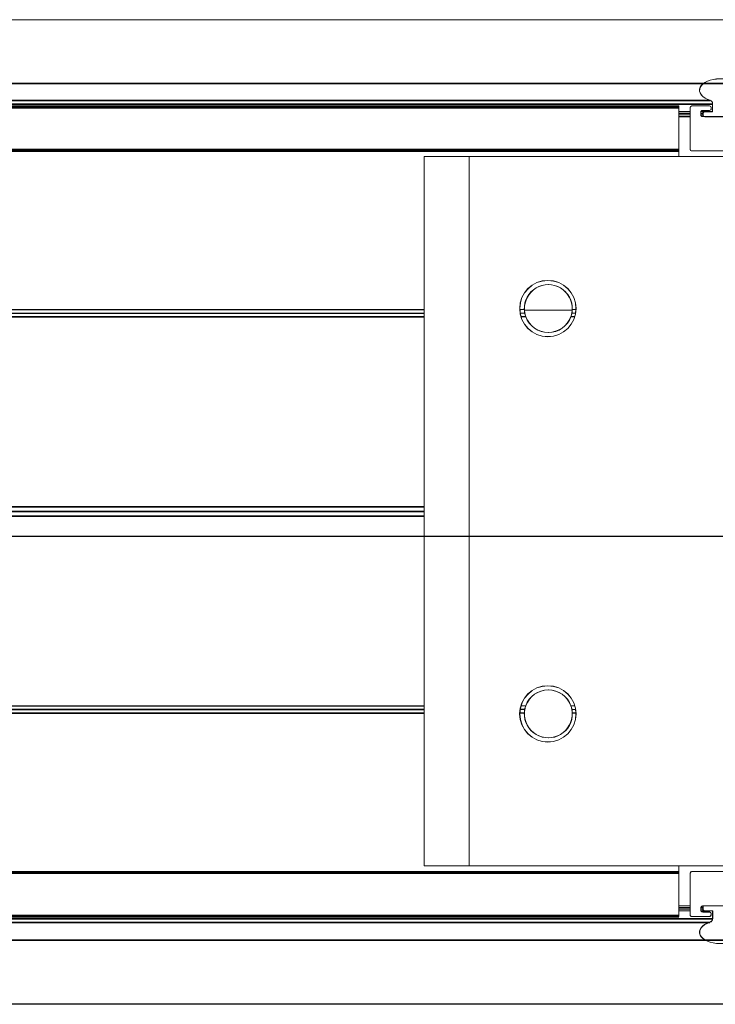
# Model space of a CAD drawing. Header units: feet. Extents: x 0 to 152508, y 0 to 59424.
# Tile 96 of 105: x 152336.714 to 152337.036, y 59421.663 to 59422.118. Entities that reach past the tile are written whole.
import ezdxf

# ---------------------------------------------------------------- set-up
doc = ezdxf.new("R2010")
doc.units = ezdxf.units.FT
doc.header["$LTSCALE"] = 0.05
doc.header["$MEASUREMENT"] = 0
doc.layers.add('Bridge plan$0$BR_P_Rail_Object', color=251, linetype='Continuous', lineweight=30)
doc.layers.add('Bridge plan$0$SC_Scratch7', color=252, linetype='Continuous', lineweight=0)

# ---------------------------------------------------------------- blocks, each defined once
blk = doc.blocks.new('Bridge plan$0$HIGH ST SCREENWALL_13 PANEL PLAN_2')
at = {"layer": 'Bridge plan$0$SC_Scratch7', "lineweight": 0}
for p, q in [((-52.39311356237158, 0.2311106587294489), (-48.40353820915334, 0.2309812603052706)), ((-50.33226033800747, 0.2231897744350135), (-48.56105688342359, 0.2231323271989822)), ((-48.57541323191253, 0.219666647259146), (-50.33238148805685, 0.2197236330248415)), ((-48.57541320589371, 0.2204868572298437), (-50.33235281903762, 0.2205438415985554)), ((-50.33232088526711, 0.2214574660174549), (-48.55978820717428, 0.2213999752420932)), ((-48.57541385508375, 0.2004737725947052), (-48.57541323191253, 0.219666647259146)), ((-48.57541323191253, 0.219666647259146), (-48.57541320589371, 0.2204868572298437)), ((-48.5702055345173, 0.2004867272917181), (-48.57020491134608, 0.2196664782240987)), ((-48.56938467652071, 0.2204866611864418), (-48.56123344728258, 0.2204863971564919)), ((-48.56041326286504, 0.2196661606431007), (-48.56041327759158, 0.2192232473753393)), ((-48.55978820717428, 0.2213999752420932), (-48.55978832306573, 0.2178196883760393)), ((-48.57541336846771, 0.2154868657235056), (-48.57020504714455, 0.215486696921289)), ((-48.57541331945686, 0.2169868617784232), (-48.57020499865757, 0.2169866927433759)), ((-48.5754132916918, 0.2178201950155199), (-48.57020497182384, 0.2178200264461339)), ((-48.56520498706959, 0.2175829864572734), (-48.5652050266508, 0.2163484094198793)), ((-48.56520500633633, 0.2169865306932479), (-48.56424667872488, 0.216986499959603)), ((-48.56520453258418, 0.2163198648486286), (-48.56424669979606, 0.216319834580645)), ((-48.56517002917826, 0.2178198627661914), (-48.56424665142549, 0.217819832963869)), ((-48.56438484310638, 0.215528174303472), (-48.54852529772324, 0.2155276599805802)), ((-48.56123351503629, 0.2184030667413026), (-48.56438474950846, 0.2184031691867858)), ((-48.56424669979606, 0.216319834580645), (-48.56424672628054, 0.2155281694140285)), ((-48.56424667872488, 0.216986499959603), (-48.56424669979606, 0.216319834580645)), ((-48.56424665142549, 0.217819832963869), (-48.56424667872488, 0.216986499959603)), ((-48.56424665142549, 0.217819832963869), (-48.56322642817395, 0.2178197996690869)), ((-48.5634133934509, 0.2154864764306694), (-48.54949675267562, 0.2154860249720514)), ((-48.55978832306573, 0.2178196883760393), (-48.56322642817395, 0.2178197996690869)), ((-48.57541385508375, 0.2004737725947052), (-50.33305234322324, 0.2005307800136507)), ((-48.57541388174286, 0.1996535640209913), (-48.57541385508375, 0.2004737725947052)), ((-48.57541388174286, 0.1996535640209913), (-50.33308101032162, 0.1997105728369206)), ((-48.69333039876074, 0.1970532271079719), (-48.69334104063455, -0.1310711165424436)), ((-48.67249710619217, 0.1970525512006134), (-48.69333039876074, 0.1970532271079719)), ((-48.67249710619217, 0.1970525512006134), (-48.67250774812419, -0.1310717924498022)), ((-48.5161243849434, 0.1970474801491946), (-48.67249710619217, 0.1970525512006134)), ((-48.57541396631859, 0.1970494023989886), (-48.57541388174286, 0.1996535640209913)), ((-48.44602601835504, 0.1996493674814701), (-48.5693722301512, 0.1996533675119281)), ((-48.69333280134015, 0.1229908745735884), (-49.05739541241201, 0.1230026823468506)), ((-48.69333269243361, 0.126324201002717), (-49.05733893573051, 0.1263360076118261)), ((-48.69333274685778, 0.1246575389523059), (-49.05718724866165, 0.1246693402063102)), ((-48.64690828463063, 0.1263226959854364), (-48.64905527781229, 0.1263227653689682)), ((-48.64671861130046, 0.1246560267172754), (-48.64889425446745, 0.1246560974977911)), ((-48.64626255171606, 0.1229893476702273), (-48.64851036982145, 0.1229894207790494)), ((-48.64688475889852, 0.1259060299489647), (-48.62478088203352, 0.1259053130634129)), ((-48.62357212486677, 0.122988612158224), (-48.62540327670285, 0.1229886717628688)), ((-48.62318813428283, 0.1246552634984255), (-48.6249471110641, 0.1246553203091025)), ((-48.6230270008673, 0.1263219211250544), (-48.6247573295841, 0.1263219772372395)), ((-48.6933356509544, 0.03511564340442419), (-49.7241488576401, 0.03514907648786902)), ((-48.69333572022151, 0.03299105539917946), (-49.72385448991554, 0.0330244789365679)), ((-48.69333578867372, 0.03086646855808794), (-49.72414899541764, 0.03089990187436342)), ((-48.69333863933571, -0.0570087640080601), (-49.05740125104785, -0.05699695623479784)), ((-48.69333869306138, -0.058675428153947), (-49.05719319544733, -0.05866362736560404)), ((-48.6467245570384, -0.05867694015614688), (-48.64890020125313, -0.05867686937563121)), ((-48.64626839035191, -0.05701029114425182), (-48.64851620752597, -0.05701021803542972)), ((-48.62357796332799, -0.05701102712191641), (-48.6254091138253, -0.05701096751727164)), ((-48.69333874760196, -0.06034209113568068), (-49.05734499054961, -0.06033028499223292)), ((-48.64691433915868, -0.06034359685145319), (-48.64906133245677, -0.06034352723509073)), ((-48.62303305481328, -0.06034437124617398), (-48.62476338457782, -0.06034431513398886)), ((-48.67250774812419, -0.1310717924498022), (-48.69334104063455, -0.1310711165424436)), ((-48.5161350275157, -0.1310768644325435), (-48.67250774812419, -0.1310717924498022)), ((-48.57542469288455, -0.1336791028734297), (-48.57542460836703, -0.1310749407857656)), ((-48.57542469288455, -0.1336791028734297), (-50.33309182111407, -0.1336220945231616)), ((-48.57542471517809, -0.1343671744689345), (-50.33306781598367, -0.1343101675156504)), ((-48.57542534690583, -0.1538243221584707), (-48.57542471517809, -0.1343671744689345)), ((-48.57542471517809, -0.1343671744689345), (-48.57542469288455, -0.1336791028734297)), ((-48.57021702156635, -0.1536923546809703), (-48.57021639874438, -0.1344994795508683)), ((-48.56939616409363, -0.1336792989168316), (-48.44603683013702, -0.1336832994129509)), ((-48.57542520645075, -0.1495124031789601), (-48.57021688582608, -0.1495125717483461)), ((-48.54853713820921, -0.1495549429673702), (-48.56439668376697, -0.1495544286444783)), ((-48.56425856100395, -0.1495544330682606), (-48.56425858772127, -0.1503460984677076)), ((-48.54950859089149, -0.1495132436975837), (-48.56342522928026, -0.1495127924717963)), ((-48.57542534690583, -0.1538243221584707), (-50.33238898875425, -0.1537673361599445)), ((-48.57542536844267, -0.1545123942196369), (-50.33236498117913, -0.1544554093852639)), ((-48.57542536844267, -0.1545123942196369), (-48.57542534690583, -0.1538243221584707)), ((-48.57542528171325, -0.151845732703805), (-48.57021696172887, -0.1518459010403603)), ((-48.57542525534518, -0.1510124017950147), (-48.57021693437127, -0.1510125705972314)), ((-48.5754252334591, -0.1503457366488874), (-48.57021691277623, -0.1503459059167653)), ((-48.56124561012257, -0.1545128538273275), (-48.56939683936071, -0.1545125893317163)), ((-48.56521692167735, -0.1503746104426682), (-48.56521696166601, -0.151609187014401)), ((-48.56521694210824, -0.1510127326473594), (-48.56425860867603, -0.1510127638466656)), ((-48.56521642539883, -0.1503460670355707), (-48.56425858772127, -0.1503460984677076)), ((-48.5651820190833, -0.1518460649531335), (-48.5642586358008, -0.1518460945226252)), ((-48.56439677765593, -0.1524294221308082), (-48.56124554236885, -0.1524295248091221)), ((-48.56425860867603, -0.1510127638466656), (-48.5642586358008, -0.1518460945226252)), ((-48.5642586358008, -0.1518460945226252), (-48.56342530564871, -0.1518461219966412)), ((-48.56425858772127, -0.1503460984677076), (-48.5642586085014, -0.1510127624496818)), ((-48.56342530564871, -0.1518461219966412), (-48.55980031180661, -0.1518462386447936)), ((-48.56042535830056, -0.1532497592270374), (-48.56042537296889, -0.1536926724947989)), ((-48.55980031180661, -0.1518462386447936), (-48.55980042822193, -0.1554265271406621)), ((-50.33233310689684, -0.1553690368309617), (-48.55980042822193, -0.1554265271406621)), ((-50.33227267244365, -0.1571013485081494), (-48.56106921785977, -0.1571587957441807)), ((-52.39312641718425, -0.1652218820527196), (-48.40355106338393, -0.165351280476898)), ((-52.39312737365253, -0.1947218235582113), (-48.40355201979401, -0.194851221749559))]:
    blk.add_line(p, q, dxfattribs=at)
for centre in [(-48.63604112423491, 0.1267390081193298), (-48.63604720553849, -0.06076061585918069)]:
    blk.add_circle(centre, 0.01302080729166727, dxfattribs=at)
for centre, radius, start, end in [((-48.56938470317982, 0.2196664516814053), 0.0008202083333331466, 89.99814166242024, 179.9981416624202), ((-48.56123348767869, 0.219223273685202), 0.0008202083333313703, 269.9981416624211, 359.9981416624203), ((-48.56123347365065, 0.2196661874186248), 0.0008202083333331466, 359.9981416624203, 89.99814166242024), ((-48.56160521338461, 0.221400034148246), 0.001817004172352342, 359.9981400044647, 72.43568222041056), ((-48.56438481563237, 0.2163483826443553), 0.0008202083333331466, 179.9981416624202, 269.9981416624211), ((-48.56438477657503, 0.2175829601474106), 0.0008202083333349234, 89.9981416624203, 179.9981416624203), ((-48.56341336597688, 0.2163198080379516), 0.0008333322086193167, 179.9982015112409, 269.9981416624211), ((-48.56322646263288, 0.2167786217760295), 0.001041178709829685, 89.9981416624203, 168.4830518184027), ((-48.56937220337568, 0.2004867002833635), 0.0008333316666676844, 179.9981416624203, 269.9981416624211), ((-48.63583279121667, 0.1267390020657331), 0.01108331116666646, 357.8436572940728, 182.1526260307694), ((-48.63583279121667, 0.1267390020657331), 0.01108331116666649, 182.1526260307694, 190.8324766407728), ((-48.63583279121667, 0.1267390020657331), 0.01108331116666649, 190.8324766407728, 199.7742688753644), ((-48.63583279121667, 0.1267390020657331), 0.01108331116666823, 199.7742688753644, 340.222014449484), ((-48.63583279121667, 0.1267390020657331), 0.01108331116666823, 340.222014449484, 349.1638066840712), ((-48.63583279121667, 0.1267390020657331), 0.01108331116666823, 349.1638066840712, 357.8436572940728), ((-48.63583887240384, -0.06076062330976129), 0.01108331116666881, 19.77426887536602, 160.2220144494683), ((-48.63583887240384, -0.06076062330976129), 0.01108331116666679, 169.1638066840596, 177.8436572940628), ((-48.63583887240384, -0.06076062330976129), 0.01108331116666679, 160.2220144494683, 169.1638066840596), ((-48.63583887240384, -0.06076062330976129), 0.01108331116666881, 10.83247664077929, 19.77426887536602), ((-48.63583887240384, -0.06076062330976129), 0.01108331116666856, 2.152626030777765, 10.83247664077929), ((-48.63583887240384, -0.06076062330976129), 0.01108331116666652, 177.8436572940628, 2.152626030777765), ((-48.5693961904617, -0.1344995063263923), 0.0008202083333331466, 89.99814166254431, 179.9981416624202), ((-48.56439671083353, -0.1503746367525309), 0.0008202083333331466, 89.99814166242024, 179.9981416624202), ((-48.56342525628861, -0.1503461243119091), 0.000833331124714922, 89.9981416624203, 179.9981802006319), ((-48.56939681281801, -0.1536923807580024), 0.0008202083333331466, 179.9981416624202, 269.9981416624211), ((-48.56439675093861, -0.1516092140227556), 0.0008202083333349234, 179.9981416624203, 269.9981416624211), ((-48.56342527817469, -0.1510127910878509), 0.0008333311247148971, 179.9981056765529, 269.9981416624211), ((-48.56124558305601, -0.1536926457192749), 0.0008202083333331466, 269.9981416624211, 359.9981416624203), ((-48.56124556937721, -0.1532497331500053), 0.0008202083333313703, 359.9981416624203, 89.99814166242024), ((-48.56161743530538, -0.1554264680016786), 0.001817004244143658, 287.5606013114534, 359.9981416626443)]:
    blk.add_arc(centre, radius, start, end, dxfattribs=at)
for centre, major_axis, ratio, end_param in [((-48.55645467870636, 0.227720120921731), (0.009374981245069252, -3.040691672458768e-07), 0.5617178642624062, 10.48246647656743), ((-48.55646731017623, -0.1617468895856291), (-0.009374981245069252, 3.040691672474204e-07), 0.5617178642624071, 10.4824664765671)]:
    blk.add_ellipse(centre, major_axis=major_axis, ratio=ratio, start_param=5.225496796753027, end_param=end_param, dxfattribs=at)
blk = doc.blocks.new('Bridge plan$0$HIGH ST SCREENWALL_2 PANEL PLAN')
at = {"layer": 'Bridge plan$0$SC_Scratch7', "lineweight": 0}
for p, q in [((-4.330737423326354, 0.2594414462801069), (-0.341162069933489, 0.2593120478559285)), ((-4.330738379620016, 0.2299415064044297), (-0.3411630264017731, 0.2298121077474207)), ((-0.5130380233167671, 0.2193177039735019), (-2.26997763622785, 0.2193746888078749)), ((-0.5130380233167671, 0.2193177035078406), (-2.269977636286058, 0.2193746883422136)), ((-2.26994570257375, 0.2202883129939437), (-0.4974130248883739, 0.2202308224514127)), ((-2.26994570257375, 0.2202883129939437), (-0.4974130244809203, 0.220230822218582)), ((-2.269885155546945, 0.2220206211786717), (-0.4986817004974, 0.2219631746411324)), ((-2.269885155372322, 0.2220206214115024), (-0.4986817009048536, 0.221963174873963)), ((-0.5130269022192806, 0.2187456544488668), (-0.513026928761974, 0.2195658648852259)), ((-0.5130262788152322, 0.1995527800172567), (-0.5130269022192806, 0.2187456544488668)), ((-0.5078179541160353, 0.1995660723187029), (-0.5078185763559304, 0.2187458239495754)), ((-0.50699839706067, 0.2195660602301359), (-0.4988471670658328, 0.2195663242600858)), ((-0.4980269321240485, 0.218746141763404), (-0.4980269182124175, 0.2183032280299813)), ((-0.4974018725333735, 0.2168997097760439), (-0.4974019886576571, 0.2204799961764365)), ((-0.5130380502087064, 0.2184974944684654), (-2.270006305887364, 0.2185544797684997)), ((-0.5130380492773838, 0.2184974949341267), (-2.270006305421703, 0.2185544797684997)), ((-0.507818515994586, 0.2168993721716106), (-0.5130268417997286, 0.216899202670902)), ((-0.507818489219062, 0.2160660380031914), (-0.5130268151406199, 0.2160658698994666)), ((-0.5078184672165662, 0.2153993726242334), (-0.5130267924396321, 0.2153992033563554)), ((-0.5078184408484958, 0.2145660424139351), (-0.513026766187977, 0.2145658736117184)), ((-0.5028185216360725, 0.2166626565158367), (-0.5028184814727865, 0.2154280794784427)), ((-0.5018601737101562, 0.2160662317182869), (-0.5028185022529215, 0.2160662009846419)), ((-0.5018601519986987, 0.2153995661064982), (-0.5028179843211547, 0.215399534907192)), ((-0.5018602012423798, 0.2168995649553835), (-0.5027835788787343, 0.2168995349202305)), ((-0.4988470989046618, 0.2174829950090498), (-0.501998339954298, 0.2174828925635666)), ((-0.5019982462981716, 0.2146078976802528), (-0.4861386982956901, 0.2146084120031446)), ((-0.5008399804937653, 0.2168995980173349), (-0.5018602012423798, 0.2168995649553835)), ((-0.5018601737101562, 0.2160662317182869), (-0.5018602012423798, 0.2168995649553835)), ((-0.5018601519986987, 0.2153995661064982), (-0.5018601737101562, 0.2160662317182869)), ((-0.5018601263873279, 0.214607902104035), (-0.5018601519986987, 0.2153995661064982)), ((-0.4871101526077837, 0.2145667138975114), (-0.5010267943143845, 0.214566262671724)), ((-0.5008399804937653, 0.2168995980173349), (-0.4974018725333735, 0.2168997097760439)), ((-0.5130386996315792, 0.1984844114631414), (-2.270705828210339, 0.1985414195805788)), ((-0.5130386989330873, 0.1984844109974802), (-2.270705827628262, 0.1985414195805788)), ((-0.5130386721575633, 0.1993046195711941), (-2.270677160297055, 0.1993616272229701)), ((-0.5130386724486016, 0.1993046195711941), (-2.270677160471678, 0.1993616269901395)), ((-0.6101093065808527, 0.196125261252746), (-0.6309425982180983, 0.1961245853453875)), ((-0.6309319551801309, -0.1319997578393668), (-0.6309425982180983, 0.1961245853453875)), ((-0.4537365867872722, 0.1961303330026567), (-0.6101093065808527, 0.196125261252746)), ((-0.6100986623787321, -0.1319990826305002), (-0.6101093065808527, 0.196125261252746)), ((-0.5130262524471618, 0.1987325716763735), (-0.5130262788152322, 0.1995527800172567)), ((-0.5130261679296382, 0.1961284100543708), (-0.5130262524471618, 0.1987325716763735)), ((-0.3836383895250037, 0.198736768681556), (-0.5069845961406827, 0.1987327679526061)), ((-0.6309575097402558, 0.1251550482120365), (-0.9949637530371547, 0.1251668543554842)), ((-0.9949465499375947, 0.1253837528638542), (-0.6309403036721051, 0.1253955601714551)), ((-0.9949212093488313, 0.1253837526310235), (-0.6309149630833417, 0.1253955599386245)), ((-0.6309575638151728, 0.1234883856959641), (-0.9948120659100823, 0.123500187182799)), ((-0.9947947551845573, 0.1237170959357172), (-0.6309402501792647, 0.1237288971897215)), ((-0.9947694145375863, 0.1237170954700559), (-0.6309149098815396, 0.1237288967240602)), ((-0.5866628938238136, 0.1253969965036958), (-0.5845158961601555, 0.1253970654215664)), ((-0.5865017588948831, 0.1237303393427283), (-0.5843261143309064, 0.1237304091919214)), ((-0.5625546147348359, 0.1237311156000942), (-0.5607956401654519, 0.1237311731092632)), ((-0.5623649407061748, 0.1253977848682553), (-0.5606346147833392, 0.1253978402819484)), ((-0.6309576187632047, 0.1218217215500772), (-0.9950202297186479, 0.1218335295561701)), ((-0.9950028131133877, 0.1220504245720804), (-0.6309401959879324, 0.1220622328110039)), ((-0.9949774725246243, 0.1220504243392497), (-0.630914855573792, 0.122062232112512)), ((-0.5861177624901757, 0.1220636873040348), (-0.583869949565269, 0.122063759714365)), ((-0.5630106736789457, 0.1220644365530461), (-0.5611795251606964, 0.1220644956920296)), ((-0.630960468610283, 0.03394649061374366), (-1.66177367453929, 0.03397992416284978)), ((-0.6309604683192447, 0.03394648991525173), (-1.661773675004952, 0.03397992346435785)), ((-0.630960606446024, 0.02969731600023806), (-1.6617738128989, 0.02973074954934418)), ((-0.6309606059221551, 0.0296973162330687), (-1.661773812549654, 0.02973074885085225)), ((-0.6309605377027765, 0.03182190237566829), (-1.66147930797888, 0.03185532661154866)), ((-0.6309605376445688, 0.031821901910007), (-1.661479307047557, 0.03185532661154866)), ((-0.6309634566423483, -0.05817791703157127), (-0.9950260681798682, -0.05816610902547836)), ((-0.9949969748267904, -0.0579492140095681), (-0.6309343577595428, -0.05793740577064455)), ((-0.9949716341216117, -0.05794921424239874), (-0.6309090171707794, -0.05793740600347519)), ((-0.5861119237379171, -0.05793595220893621), (-0.5838641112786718, -0.05793587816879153)), ((-0.5630048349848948, -0.05793520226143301), (-0.5611736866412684, -0.05793514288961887)), ((-0.6309635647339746, -0.06151124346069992), (-0.9949698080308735, -0.06149943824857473)), ((-0.9949404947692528, -0.06128253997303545), (-0.6309342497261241, -0.06127073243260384)), ((-0.9949151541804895, -0.06128254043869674), (-0.6309089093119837, -0.06127073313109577)), ((-0.6309635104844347, -0.05984458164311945), (-0.9948180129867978, -0.05983277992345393)), ((-0.9947888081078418, -0.05961587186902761), (-0.6309343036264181, -0.05960406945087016)), ((-0.9947634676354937, -0.05961587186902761), (-0.6309089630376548, -0.0596040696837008)), ((-0.5866568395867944, -0.06126929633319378), (-0.5845098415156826, -0.06126922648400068)), ((-0.5864958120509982, -0.05960262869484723), (-0.5843201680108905, -0.05960255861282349)), ((-0.5625486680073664, -0.05960185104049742), (-0.5607896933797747, -0.05960179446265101)), ((-0.5623588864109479, -0.06126850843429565), (-0.5606285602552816, -0.06126845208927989)), ((-0.6100986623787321, -0.1319990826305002), (-0.6309319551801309, -0.1319997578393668)), ((-0.4537259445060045, -0.1319940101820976), (-0.6100986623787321, -0.1319990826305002)), ((-0.5130154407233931, -0.1346000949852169), (-0.5130155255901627, -0.1319959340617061)), ((-0.5130495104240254, -0.1348482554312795), (-2.270716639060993, -0.1347912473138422)), ((-0.5130495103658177, -0.1348482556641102), (-2.270716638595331, -0.1347912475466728)), ((-0.5130495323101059, -0.1355363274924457), (-2.270692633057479, -0.1354793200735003)), ((-0.5130495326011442, -0.1355363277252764), (-2.270692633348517, -0.1354793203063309)), ((-0.513015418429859, -0.1352881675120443), (-0.5130154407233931, -0.1346000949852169)), ((-0.513014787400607, -0.1547453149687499), (-0.513015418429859, -0.1352881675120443)), ((-0.5078064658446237, -0.1546130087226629), (-0.5078070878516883, -0.1354201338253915)), ((-0.5069869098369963, -0.1345998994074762), (-0.383627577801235, -0.1345958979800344)), ((-0.5078066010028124, -0.1504332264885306), (-0.5130149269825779, -0.1504333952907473)), ((-0.5078065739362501, -0.1512665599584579), (-0.5130148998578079, -0.1512667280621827)), ((-0.5078065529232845, -0.1519332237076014), (-0.5130148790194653, -0.1519333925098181)), ((-0.5078065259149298, -0.1527665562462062), (-0.5130148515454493, -0.1527667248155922)), ((-0.5130147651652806, -0.1554333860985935), (-0.513014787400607, -0.1547453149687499)), ((-0.5028065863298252, -0.1512949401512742), (-0.5028065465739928, -0.1525295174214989)), ((-0.501848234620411, -0.1519330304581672), (-0.5028065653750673, -0.1519330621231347)), ((-0.5018482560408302, -0.1512663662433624), (-0.5028060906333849, -0.1512663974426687)), ((-0.5018482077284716, -0.1527663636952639), (-0.5027715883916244, -0.1527663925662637)), ((-0.4861268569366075, -0.1504741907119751), (-0.5019864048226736, -0.1504747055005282)), ((-0.5019863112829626, -0.1533496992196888), (-0.4988350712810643, -0.1533495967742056)), ((-0.5018482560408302, -0.1512663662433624), (-0.5018482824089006, -0.150474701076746)), ((-0.501848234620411, -0.1519330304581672), (-0.5018482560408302, -0.1512663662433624)), ((-0.5018482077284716, -0.1527663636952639), (-0.501848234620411, -0.1519330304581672)), ((-0.5010148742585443, -0.1527663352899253), (-0.5018482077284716, -0.1527663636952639)), ((-0.5010149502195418, -0.1504330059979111), (-0.4870983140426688, -0.1504325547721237)), ((-0.4973898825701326, -0.1527662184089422), (-0.5010148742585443, -0.1527663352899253)), ((-0.4980148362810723, -0.1541697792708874), (-0.4980148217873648, -0.1546126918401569)), ((-0.4973897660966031, -0.1563465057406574), (-0.4973898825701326, -0.1527662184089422)), ((-0.5130501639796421, -0.1549934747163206), (-2.270013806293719, -0.1549364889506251)), ((-0.5130501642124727, -0.1549934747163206), (-2.270013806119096, -0.1549364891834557)), ((-0.5130501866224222, -0.1556815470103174), (-2.269989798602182, -0.1556245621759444)), ((-0.5130501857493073, -0.1556815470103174), (-2.269989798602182, -0.1556245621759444)), ((-2.269957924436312, -0.1565381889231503), (-0.4974252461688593, -0.1565956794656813)), ((-2.269957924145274, -0.1565381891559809), (-0.4974252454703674, -0.1565956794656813)), ((-2.269897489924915, -0.1582705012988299), (-0.4986940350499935, -0.1583279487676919)), ((-2.269897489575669, -0.1582705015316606), (-0.4986940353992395, -0.1583279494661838)), ((-0.498835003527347, -0.1554329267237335), (-0.5069862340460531, -0.1554331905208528)), ((-4.330751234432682, -0.1663910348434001), (-0.3411758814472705, -0.1665204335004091)), ((-4.330752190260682, -0.1958909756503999), (-0.3411768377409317, -0.1960203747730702))]:
    blk.add_line(p, q, dxfattribs=at)
for centre in [(-0.5736487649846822, 0.1258140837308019), (-0.573642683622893, -0.0616855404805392)]:
    blk.add_circle(centre, 0.01302080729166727, dxfattribs=at)
at = {"layer": 'Bridge plan$0$SC_Scratch7', "lineweight": 0, "extrusion": (0, 0, -1)}
for centre, radius, start, end in [((0.5069983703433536, 0.2187458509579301), 0.0008202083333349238, 359.9981415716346, 89.99814157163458), ((0.4988471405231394, 0.2187461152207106), 0.0008202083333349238, 89.99814157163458, 179.9981415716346), ((0.4992189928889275, 0.2204799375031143), 0.001817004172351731, 107.5606010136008, 179.9981432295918), ((0.5019983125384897, 0.2166626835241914), 0.0008202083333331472, 359.9981415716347, 89.99814157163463), ((0.5019982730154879, 0.2154281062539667), 0.0008202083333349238, 269.9981415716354, 359.9981415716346), ((0.5008399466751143, 0.2158584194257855), 0.001041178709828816, 11.51323141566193, 89.99814157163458), ((0.5010268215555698, 0.2153995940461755), 0.0008333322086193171, 269.9981415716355, 359.9980817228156), ((0.4988471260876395, 0.2183032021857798), 0.0008202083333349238, 179.9981415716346, 269.9981415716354), ((0.5069846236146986, 0.1995660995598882), 0.0008333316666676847, 269.9981415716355, 359.9981415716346), ((0.5734404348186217, 0.1258140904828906), 0.01108331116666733, 357.8436572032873, 182.1526259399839), ((0.5734404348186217, 0.1258140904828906), 0.01108331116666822, 349.1638065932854, 357.8436572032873), ((0.5734404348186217, 0.1258140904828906), 0.01108331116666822, 340.2220143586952, 349.1638065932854), ((0.5734404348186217, 0.1258140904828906), 0.01108331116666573, 190.8324765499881, 199.7742687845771), ((0.5734404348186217, 0.1258140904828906), 0.01108331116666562, 182.1526259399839, 190.8324765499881), ((0.5734404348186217, 0.1258140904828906), 0.01108331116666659, 199.7742687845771, 340.2220143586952), ((0.5734343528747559, -0.06168553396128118), 0.01108331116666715, 19.77426878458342, 160.2220143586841), ((0.5734343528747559, -0.06168553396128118), 0.01108331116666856, 10.83247654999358, 19.77426878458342), ((0.5734343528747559, -0.06168553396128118), 0.01108331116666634, 160.2220143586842, 169.163806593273), ((0.5734343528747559, -0.06168553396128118), 0.0110833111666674, 177.843657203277, 2.152625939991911), ((0.5734343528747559, -0.06168553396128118), 0.01108331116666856, 2.152625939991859, 10.83247654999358), ((0.5734343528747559, -0.06168553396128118), 0.01108331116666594, 169.163806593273, 177.843657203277), ((0.5069868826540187, -0.1354201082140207), 0.0008202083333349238, 359.9981415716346, 89.99814157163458), ((0.5069862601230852, -0.1546129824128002), 0.0008202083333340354, 269.9981415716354, 359.9981415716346), ((0.5019863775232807, -0.1512949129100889), 0.0008202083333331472, 359.9981415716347, 89.99814157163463), ((0.501986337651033, -0.1525294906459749), 0.0008202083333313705, 269.9981415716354, 359.9981415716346), ((0.5010149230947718, -0.1512663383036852), 0.0008333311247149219, 359.9981030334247, 89.99814157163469), ((0.501014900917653, -0.1519330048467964), 0.0008333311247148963, 269.9981415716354, 359.9981775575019), ((0.4988350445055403, -0.1541698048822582), 0.0008202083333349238, 89.99814157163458, 179.9981415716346), ((0.498835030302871, -0.1546127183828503), 0.0008202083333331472, 179.9981415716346, 269.9981415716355), ((0.4992067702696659, -0.1563465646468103), 0.001817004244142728, 179.9981415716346, 252.4356819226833)]:
    blk.add_arc(centre, radius, start, end, dxfattribs=at)
for centre, major_axis, ratio, start_param, end_param in [((-0.4940688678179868, 0.2268003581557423), (0.009374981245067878, 3.040840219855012e-07), 0.5617178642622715, 2.083904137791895, 7.340873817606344), ((-0.4940562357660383, -0.1626666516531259), (-0.00937498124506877, -3.040840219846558e-07), 0.5617178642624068, 2.083904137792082, 7.340873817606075)]:
    blk.add_ellipse(centre, major_axis=major_axis, ratio=ratio, start_param=start_param, end_param=end_param, dxfattribs=at)
blk = doc.blocks.new('Bridge plan')
at = {"layer": 'Bridge plan$0$BR_P_Rail_Object', "lineweight": -3}
blk.add_line((1828212.789513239, 711623.1422486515), (1828067.901254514, 711623.142248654), dxfattribs=at)
at = {"layer": 'Bridge plan$0$SC_Scratch7', "lineweight": -3}
for name, p, rotation in [('Bridge plan$0$HIGH ST SCREENWALL_2 PANEL PLAN', (1828076.595478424, 711623.1218667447), 359.99976902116), ('Bridge plan$0$HIGH ST SCREENWALL_13 PANEL PLAN_2', (1828124.657819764, 711623.1207852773), 359.9997690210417)]:
    blk.add_blockref(name, p, dxfattribs=dict(at, rotation=rotation))
blk = doc.blocks.new('Trellis Base')
blk.add_blockref('Bridge plan', (-1675739.0632623, -652201.2630976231))

msp = doc.modelspace()

# ---------------------------------------------------------------- block references
msp.add_blockref('Trellis Base', (0, 0))

doc.saveas('drawing.dxf')
